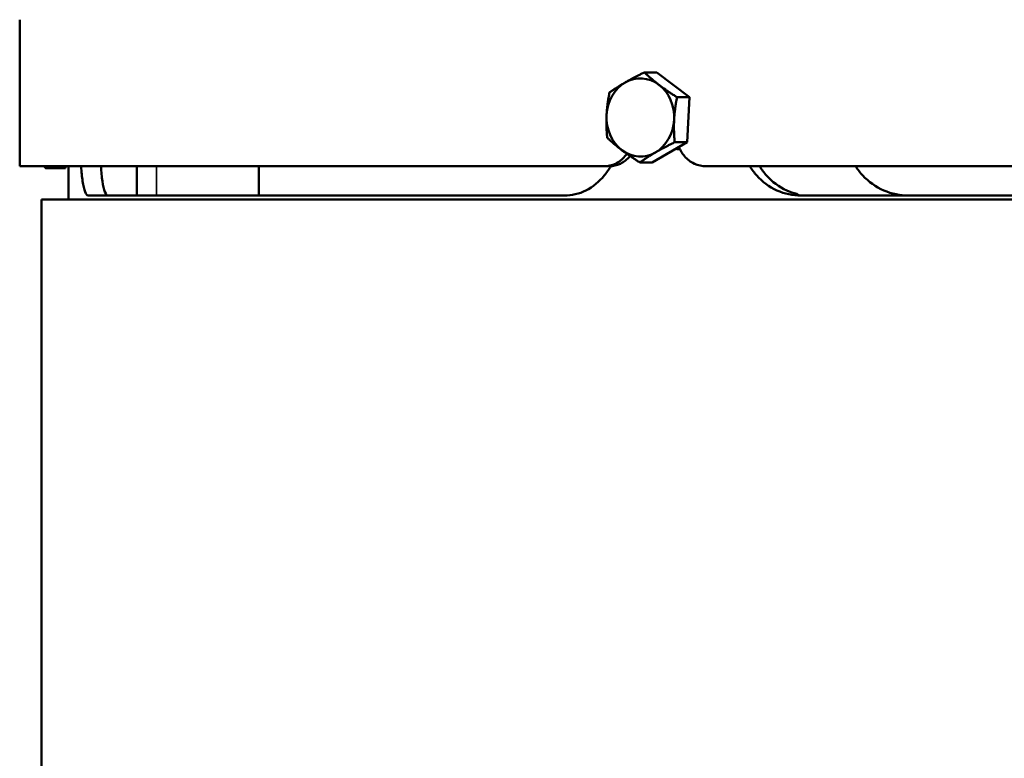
# Model space of a CAD drawing. Header units: millimetres. Extents: x -687 to 6545, y -1613 to 2022.
# Tile 8 of 36: x 2747 to 2949, y 530 to 682. Entities that reach past the tile are written whole.
import ezdxf

# ---------------------------------------------------------------- set-up
doc = ezdxf.new("R2010")
doc.units = ezdxf.units.MM
doc.layers.add('Видимые тонкие (ГОСТ)', color=7, linetype='Continuous', lineweight=35)
doc.layers.add('Видимый контур (ГОСТ)', color=7, linetype='Continuous', lineweight=50)

msp = doc.modelspace()

# ---------------------------------------------------------------- linework, layer by layer
at = {"layer": 'Видимые тонкие (ГОСТ)'}
msp.add_line((2775.35, 651.5), (2775.35, 645.5), dxfattribs=at)
at = {"layer": 'Видимый контур (ГОСТ)'}
for p, q in [((2747.35, 651.5), (2747.35, 681.5)), ((2877.82, 670.72), (2875.28, 670.72)), ((2877.82, 670.72), (2884.5, 665.64)), ((2884.5, 665.64), (2881.96, 665.64)), ((2884.5, 665.64), (2884.04, 656.42)), ((2884.04, 656.42), (2876.89, 652.28)), ((2884.04, 656.42), (2881.49, 656.42)), ((2867.1, 651.5), (2747.35, 651.5)), ((2756.75, 651.5), (2756.75, 651.13)), ((2757.35, 644.72), (2757.35, 651.5)), ((2771.35, 645.5), (2771.35, 651.5)), ((2796.35, 651.5), (2796.35, 645.5)), ((2867.1, 651.5), (2868.1, 651.5)), ((2868.39, 651.5), (2868.1, 651.5)), ((2876.89, 652.28), (2874.34, 652.28)), ((3261.05, 651.5), (2887.89, 651.5)), ((2756.75, 651.13), (2752.63, 651.13)), ((2761.44, 645.5), (2858.95, 645.5)), ((2907.32, 645.5), (3007.3, 645.5)), ((3262.85, 644.72), (2751.85, 644.72)), ((2751.85, -352.28), (2751.85, 644.72))]:
    msp.add_line(p, q, dxfattribs=at)
for centre, major_axis, ratio, start_param, end_param in [((2874.45, 661.5), (0, 8), 0.866025, 5.701045, 6.748243), ((2874.45, 661.5), (0, -8), 0.866025, 3.60665, 4.653848), ((2874.45, 661.5), (0, 8), 0.866025, 4.653848, 5.701045), ((2874.45, 661.5), (0, -8), 0.866025, 4.653848, 5.701045), ((2874.45, 661.5), (0, 8), 0.866025, 3.60665, 4.653848), ((2874.45, 661.5), (0, -8), 0.866025, 5.701045, 6.748243), ((2907.32, 659.5), (0, -14), 0.270149, 6.060086, 6.283185)]:
    msp.add_ellipse(centre, major_axis=major_axis, ratio=ratio, start_param=start_param, end_param=end_param, dxfattribs=at)
for points, weights in [([(2871.35, 668.65), (2873.01, 669.61), (2875.28, 670.72)], [1, 1.0379548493, 1]), ([(2875.28, 670.72), (2876.71, 669.36), (2878.26, 668.18)], [1, 1.0379548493, 1]), ([(2868.13, 666.58), (2869.69, 667.69), (2871.35, 668.65)], [1, 1.0379548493, 1]), ([(2878.26, 668.18), (2879.81, 667), (2881.96, 665.64)], [1, 1.0379548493, 1]), ([(2867.54, 661.97), (2867.65, 664.11), (2868.13, 666.58)], [1, 1.0379548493, 1]), ([(2881.96, 665.64), (2881.48, 663.17), (2881.37, 661.03)], [1, 1.0379548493, 1]), ([(2867.66, 657.36), (2867.43, 659.83), (2867.54, 661.97)], [1, 1.0379548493, 1]), ([(2881.37, 661.03), (2881.26, 658.89), (2881.49, 656.42)], [1, 1.0379548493, 1]), ([(2870.65, 654.82), (2869.09, 656), (2867.66, 657.36)], [1, 1.0379548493, 1]), ([(2881.49, 656.42), (2879.22, 655.31), (2877.56, 654.35)], [1, 1.0379548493, 1]), ([(2874.34, 652.28), (2872.2, 653.64), (2870.65, 654.82)], [1, 1.0379548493, 1]), ([(2877.56, 654.35), (2875.9, 653.39), (2874.34, 652.28)], [1, 1.0379548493, 1]), ([(2752.63, 651.13), (2752.47, 651.32), (2752.35, 651.5)], [1, 1.01077332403, 1.0154307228]), ([(2752.48, 651.5), (2752.55, 651.32), (2752.63, 651.13)], [1.0091486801, 1.00532003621, 1])]:
    msp.add_rational_spline(points, weights, degree=2, dxfattribs=at)
for points, knots in [([(2882.33, 655.43), (2882.63, 654.72), (2883.04, 654.08), (2884.05, 652.93), (2884.75, 652.39), (2886.27, 651.68), (2887.1, 651.5), (2887.89, 651.5)], [-1.8067531, -1.8067531, -1.8067531, -1.8067531, -1.5833474, -1.5833474, -1.3194844, -1.3194844, -1.0556215, -1.0556215, -1.0556215, -1.0556215]), ([(2867.1, 651.5), (2867.84, 651.5), (2868.63, 651.68), (2870.1, 652.39), (2870.77, 652.93), (2871.43, 653.71), (2871.56, 653.88), (2871.68, 654.05)], [-1.0550598, -1.0550598, -1.0550598, -1.0550598, -0.7911969, -0.7911969, -0.5273339, -0.5273339, -0.4604789, -0.4604789, -0.4604789, -0.4604789]), ([(2872.34, 653.6), (2872.32, 653.58), (2872.31, 653.57), (2871.77, 652.93), (2871.1, 652.39), (2869.63, 651.68), (2868.84, 651.5), (2868.1, 651.5)], [0.5206923, 0.5206923, 0.5206923, 0.5206923, 0.5273335, 0.5273335, 0.7911993, 0.7911993, 1.055065, 1.055065, 1.055065, 1.055065]), ([(2761.44, 645.5), (2761.21, 645.5), (2760.97, 645.75), (2760.56, 646.77), (2760.38, 647.55), (2760.12, 649.29), (2760.01, 650.34), (2759.94, 651.5)], [-1.517034, -1.517034, -1.517034, -1.517034, -1.134815, -1.134815, -0.752597, -0.752597, -0.394731, -0.394731, -0.394731, -0.394731]), ([(2763.98, 651.5), (2764.05, 650.34), (2764.16, 649.29), (2764.43, 647.55), (2764.61, 646.77), (2765.03, 645.75), (2765.27, 645.5), (2765.51, 645.5)], [0.394742, 0.394742, 0.394742, 0.394742, 0.752571, 0.752571, 1.134975, 1.134975, 1.517379, 1.517379, 1.517379, 1.517379]), ([(2868.39, 651.51), (2867.99, 650.82), (2867.54, 650.18), (2866.04, 648.36), (2864.73, 647.28), (2861.9, 645.85), (2860.37, 645.5), (2858.95, 645.5)], [5.045305, 5.045305, 5.045305, 5.045305, 5.287553, 5.287553, 5.817232, 5.817232, 6.34691, 6.34691, 6.34691, 6.34691]), ([(2907.32, 645.5), (2905.71, 645.5), (2903.99, 645.85), (2900.84, 647.28), (2899.41, 648.36), (2897.78, 650.17), (2897.3, 650.81), (2896.86, 651.5)], [-2.113714, -2.113714, -2.113714, -2.113714, -1.584035, -1.584035, -1.054357, -1.054357, -0.813103, -0.813103, -0.813103, -0.813103]), ([(2898.87, 651.5), (2899.3, 650.81), (2899.78, 650.17), (2901.42, 648.36), (2902.85, 647.28), (2905.09, 646.26), (2905.78, 646.02), (2906.49, 645.85)], [0.8131101, 0.8131101, 0.8131101, 0.8131101, 1.054345, 1.054345, 1.5840999, 1.5840999, 1.8090265, 1.8090265, 1.8090265, 1.8090265]), ([(2929.37, 645.5), (2927.7, 645.5), (2925.92, 645.85), (2922.66, 647.28), (2921.17, 648.36), (2919.47, 650.17), (2918.97, 650.81), (2918.52, 651.5)], [2.119817, 2.119817, 2.119817, 2.119817, 2.649572, 2.649572, 3.179327, 3.179327, 3.420562, 3.420562, 3.420562, 3.420562])]:
    msp.add_open_spline(points, degree=3, knots=knots, dxfattribs=at)
for points in [[(2882.35, 655), (2882.13, 655), (2881.9, 655.02), (2881.67, 655.05)], [(2882.53, 655), (2882.47, 655), (2882.41, 655), (2882.35, 655)]]:
    msp.add_open_spline(points, degree=3, dxfattribs=at)

doc.saveas('drawing.dxf')
